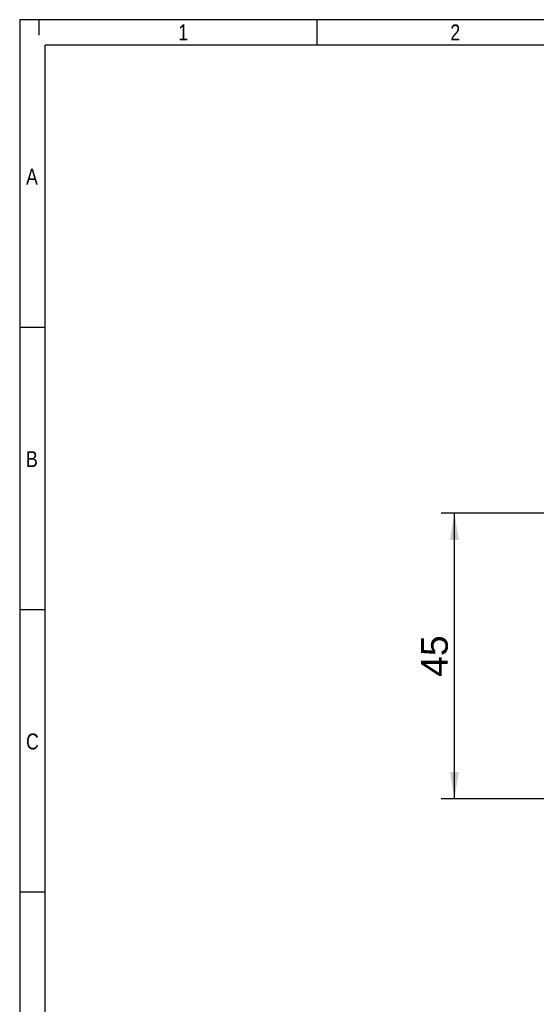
# Model space of a CAD drawing. Header units: millimetres. Extents: x 16 to 406, y 13 to 285.
# Tile 2 of 8: x 16 to 97, y 129 to 285. Entities that reach past the tile are written whole.
import ezdxf
from ezdxf.enums import TextEntityAlignment as Align

# ---------------------------------------------------------------- set-up
doc = ezdxf.new("R2010")
doc.units = ezdxf.units.MM
doc.layers.add('10', color=7, linetype='Continuous')
doc.layers.add('Default', color=7, linetype='Continuous')
doc.styles.add('SEACAD_Arial', font='arial.ttf')
doc.dimstyles.new('ISO', dxfattribs={"dimtxt": 5.25, "dimasz": 5.25, "dimexe": 2.625, "dimexo": 0, "dimgap": 1.3125, "dimtad": 1, "dimtxsty": 'SEACAD_Arial', "dimblk1": '_SE_FILLED', "dimblk2": '_SE_FILLED', "dimsah": 1, "dimcen": 2.625, "dimadec": 0, "dimazin": 0, "dimtfac": 0.5, "dimtdec": 3, "dimtmove": 0, "dimatfit": 3, "dimfxl": 1, "dimarcsym": 0})

# ---------------------------------------------------------------- blocks, each defined once
blk = doc.blocks.new('DMBLK17')
at = {"layer": 'Default', "linetype": 'Continuous'}
for points in [[(83.5, 202.6), (84.9, 202.6), (84.2, 206.8)], [(83.5, 166), (84.2, 161.8), (84.9, 166)]]:
    blk.add_hatch(color=7, dxfattribs=at).paths.add_polyline_path(points)
at = {"layer": 'Default', "color": 7, "linetype": 'Continuous'}
for p, q in [((128.05, 206.8), (82.1, 206.8)), ((84.2, 161.8), (84.2, 206.8)), ((128.05, 161.8), (82.1, 161.8))]:
    blk.add_line(p, q, dxfattribs=at)
at = {"layer": 'Default', "color": 7, "linetype": 'Continuous', "style": 'SEACAD_Arial'}
blk.add_text('45', height=4.2, rotation=90, dxfattribs=at).set_placement((78.95, 181.02), align=Align.TOP_LEFT)
blk = doc.blocks.new('_SE_FILLED')
at = {"color": 0}
blk.add_line((0, 0), (-1, 0), dxfattribs=at)
blk.add_solid([(0, 0), (-1, -0.1665), (-1, 0.1665), (0, 0)], dxfattribs=at)

msp = doc.modelspace()

# ---------------------------------------------------------------- linework, layer by layer
at = {"layer": '10', "color": 7, "linetype": 'Continuous'}
for p, q in [((18.666, 284.578), (18.666, 282.156)), ((62.555, 280.578), (62.555, 284.578)), ((405.666, 280.578), (19.666, 280.578)), ((19.666, 13.578), (19.666, 280.578)), ((19.666, 236.078), (15.666, 236.078)), ((19.666, 191.578), (15.666, 191.578)), ((19.666, 147.078), (15.666, 147.078))]:
    msp.add_line(p, q, dxfattribs=at)
msp.add_lwpolyline([(405.666, 13.577), (405.666, 284.577), (15.666, 284.577), (15.666, 13.577), (405.666, 13.577)], dxfattribs=at)

# ---------------------------------------------------------------- texts
at = {"layer": '10', "char_height": 2.5, "attachment_point": 1, "style": 'SEACAD_Arial'}
for s, insert, width in [('{\\farial rounded mt|b0||i0||c0|p34;\\C7;\\H2.50000002;\\W0.8;1}', (40.666, 283.828), 1.52175), ('{\\farial rounded mt|b0||i0||c0|p34;\\C7;\\H2.50000002;\\W0.8;2}', (83.555, 283.828), 1.52175), ('{\\farial rounded mt|b0||i0||c0|p34;\\C7;\\H2.50000002;\\W0.8;A}', (16.666, 261.078), 1.79349), ('{\\farial rounded mt|b0||i0||c0|p34;\\C7;\\H2.50000002;\\W0.8;B}', (16.666, 216.578), 1.79349), ('{\\farial rounded mt|b0||i0||c0|p34;\\C7;\\H2.50000002;\\W0.8;C}', (16.666, 172.078), 1.95653)]:
    msp.add_mtext(s, dxfattribs=dict(at, insert=insert, width=width))

# ---------------------------------------------------------------- dimensions: what is measured, and where the dimension line sits
at = {"layer": 'Default', "color": 7, "linetype": 'Continuous'}
dim = msp.add_linear_dim(base=(84.199, 161.802), p1=(128.05, 161.802), p2=(128.05, 206.802), angle=90, text='\\A1;<>', dimstyle='ISO', override={"dimtxt": 4.2, "dimasz": 4.2, "dimexe": 2.1, "dimgap": 1.05, "dimcen": 2.1}, dxfattribs=at)
dim.commit()
dim.dimension.update_dxf_attribs({"geometry": 'DMBLK17', "text_midpoint": (84.199, 184.302), "dimtype": 161})

doc.saveas('drawing.dxf')
